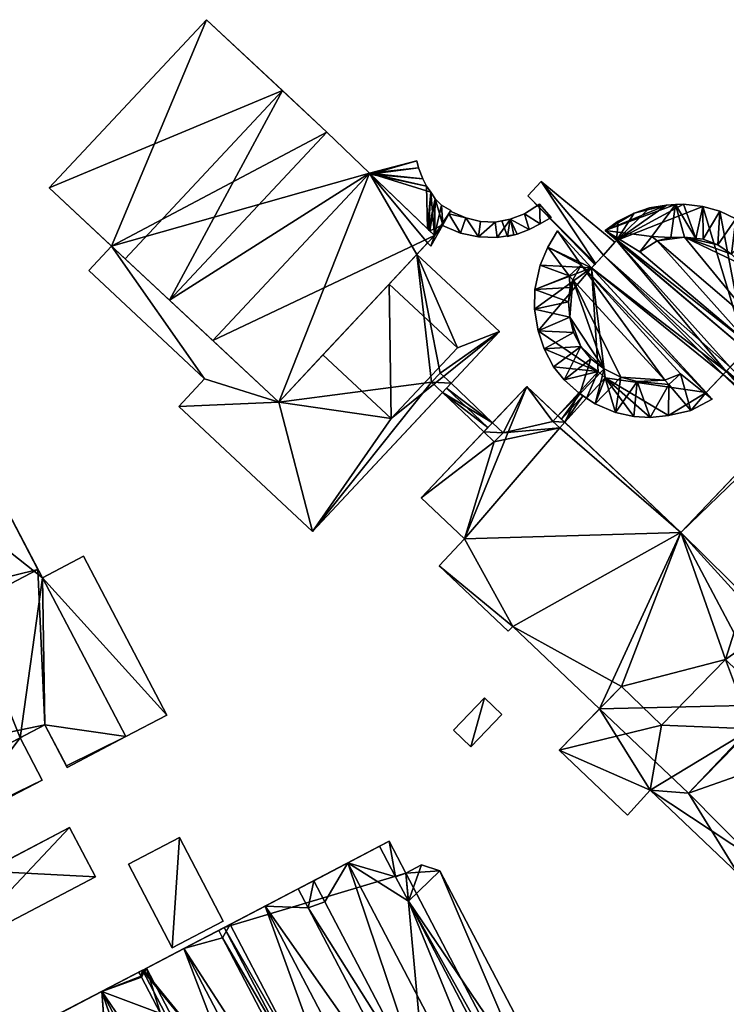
# Model space of a CAD drawing. Header units: inches. Extents: x 2523744 to 2528136, y 1148995 to 1152010.
# Tile 153 of 256: x 2526511 to 2526638, y 1150365 to 1150542. Entities that reach past the tile are written whole.
import ezdxf

# ---------------------------------------------------------------- set-up
doc = ezdxf.new("R2010")
doc.units = ezdxf.units.IN
doc.header["$MEASUREMENT"] = 0
for name, color, linetype in [('Flugdach', 10, 'Continuous'), ('Gebaeude Einzelhaus', 10, 'Continuous'), ('Offenes Gebaeude', 10, 'Continuous')]:
    doc.layers.add(name, color=color, linetype=linetype)

msp = doc.modelspace()

# ---------------------------------------------------------------- meshes
at = {"layer": 'Flugdach'}
mesh = msp.add_polyface(dxfattribs=at)
corners = [(2526538.709, 1150375.449, 392.989), (2526540.016, 1150395.221, 392.989), (2526530.869, 1150390.438, 392.989), (2526547.855, 1150380.233, 392.989), (2526540.016, 1150395.221, 392.889), (2526547.855, 1150380.233, 392.889), (2526530.869, 1150390.438, 392.889), (2526538.709, 1150375.449, 392.889)]
mesh.append_faces([[corners[k] for k in face] for face in [(3, 1, 0), (0, 1, 2)]], dxfattribs={"color": 13})
mesh.append_faces([[corners[k] for k in face] for face in [(4, 7, 6), (5, 7, 4), (3, 0, 5), (5, 0, 7), (0, 2, 7), (7, 2, 6), (2, 1, 6), (6, 1, 4), (1, 3, 4), (4, 3, 5)]], dxfattribs={"color": 41})
at = {"layer": 'Gebaeude Einzelhaus'}
mesh = msp.add_polyface(dxfattribs=at)
corners = [(2526527.827, 1150501.441, 383.725), (2526544.524, 1150477.58, 383.725), (2526523.711, 1150497.039, 383.725), (2526523.711, 1150497.039, 396.363), (2526527.827, 1150501.441, 396.363), (2526583.683, 1150513.508, 383.725), (2526574.079, 1150514.553, 383.725), (2526582.888, 1150515.469, 383.725), (2526582.598, 1150516.764, 383.725), (2526582.598, 1150516.764, 398.92), (2526574.079, 1150514.553, 398.934), (2526582.622, 1150499.937, 383.725), (2526584.542, 1150501.991, 383.725), (2526566.468, 1150521.865, 383.725), (2526566.45, 1150521.883, 383.725), (2526544.845, 1150542.083, 383.725), (2526516.633, 1150511.908, 383.725), (2526557.813, 1150473.404, 383.725), (2526574.103, 1150514.53, 401.134), (2526574.298, 1150514.343, 398.935), (2526584.49, 1150504.551, 398.977), (2526574.079, 1150514.553, 401.135), (2526566.468, 1150521.865, 401.607), (2526577.631, 1150494.599, 396.363), (2526585.778, 1150503.313, 402.082), (2526557.813, 1150473.404, 402.082), (2526516.633, 1150511.908, 405.934), (2526530.261, 1150499.165, 402.497), (2526538.238, 1150491.708, 401.608), (2526545.988, 1150484.461, 401.134), (2526544.845, 1150542.083, 405.934), (2526558.474, 1150529.34, 402.497), (2526566.45, 1150521.883, 401.608), (2526544.524, 1150477.58, 396.363), (2526582.888, 1150515.469, 398.927), (2526583.683, 1150513.508, 398.933)]
mesh.append_faces([[corners[k] for k in face] for face in [(33, 4, 3), (19, 9, 10), (19, 34, 9), (35, 34, 19), (29, 18, 21), (29, 24, 18), (29, 25, 24), (28, 22, 32), (28, 21, 22), (28, 29, 21), (27, 28, 31), (31, 28, 32), (30, 26, 31), (31, 26, 27)]], dxfattribs={"color": 13})
mesh.append_faces([[corners[k] for k in face] for face in [(0, 1, 2), (1, 3, 2), (3, 4, 2), (2, 4, 0), (5, 6, 7), (7, 6, 8), (8, 6, 9), (9, 6, 10), (11, 6, 12), (6, 0, 13), (13, 0, 14), (14, 0, 15), (15, 0, 16), (11, 17, 6), (6, 17, 0), (10, 18, 19), (19, 18, 20), (10, 21, 18), (10, 22, 21), (6, 13, 10), (10, 13, 22), (23, 24, 25), (4, 16, 0), (4, 26, 16), (4, 27, 26), (4, 28, 27), (4, 29, 28), (26, 30, 16), (16, 30, 15), (31, 15, 30), (31, 14, 15), (31, 32, 14), (32, 22, 14), (14, 22, 13)]], dxfattribs={"color": 41})
mesh = msp.add_polyface(dxfattribs=at)
corners = [(2526577.631, 1150494.599, 400.749), (2526589.871, 1150483.154, 396.363), (2526577.631, 1150494.599, 396.363), (2526584.333, 1150512.215, 383.725), (2526574.079, 1150514.553, 383.725), (2526583.683, 1150513.508, 383.725), (2526585.778, 1150503.313, 383.725), (2526585.101, 1150501.442, 383.725), (2526584.542, 1150501.991, 383.725), (2526588.679, 1150507.815, 383.725), (2526587.055, 1150508.8, 383.725), (2526585.904, 1150509.931, 383.725), (2526585.09, 1150511.118, 383.725), (2526584.542, 1150501.991, 398.991), (2526585.101, 1150501.442, 398.993), (2526582.598, 1150516.764, 398.92), (2526582.888, 1150515.469, 383.725), (2526582.598, 1150516.764, 383.725), (2526582.888, 1150515.469, 398.927), (2526583.683, 1150513.508, 398.933), (2526584.333, 1150512.215, 398.937), (2526585.09, 1150511.118, 398.94), (2526585.904, 1150509.931, 398.937), (2526587.055, 1150508.8, 398.937), (2526587.177, 1150505.14, 398.67), (2526587.177, 1150505.14, 398.77), (2526587.244, 1150505.259, 398.959), (2526584.49, 1150504.551, 398.977), (2526585.778, 1150503.313, 402.082), (2526584.684, 1150504.364, 398.978), (2526584.912, 1150504.145, 398.976), (2526585.778, 1150503.313, 398.978), (2526574.103, 1150514.53, 401.134), (2526582.622, 1150499.937, 396.363), (2526582.622, 1150499.937, 383.725), (2526574.298, 1150514.343, 398.935)]
mesh.append_faces([[corners[k] for k in face] for face in [(1, 33, 2), (19, 35, 20), (20, 35, 27), (27, 21, 20), (27, 29, 21), (14, 31, 13), (14, 26, 31), (31, 26, 30), (30, 26, 22), (29, 22, 21), (29, 30, 22), (23, 22, 26)]], dxfattribs={"color": 13})
mesh.append_faces([[corners[k] for k in face] for face in [(0, 1, 2), (3, 4, 5), (6, 7, 8), (6, 9, 7), (6, 10, 9), (6, 11, 10), (3, 12, 4), (4, 12, 6), (6, 12, 11), (7, 13, 8), (7, 14, 13), (15, 16, 17), (15, 18, 16), (18, 5, 16), (18, 19, 5), (19, 3, 5), (19, 20, 3), (20, 12, 3), (20, 21, 12), (21, 22, 12), (12, 22, 11), (22, 23, 11), (11, 23, 10), (24, 7, 9), (25, 14, 24), (14, 25, 26), (24, 14, 7), (8, 4, 6), (27, 28, 29), (29, 28, 30), (30, 28, 31), (27, 32, 28), (8, 33, 34), (8, 13, 33), (33, 13, 2), (2, 13, 28), (28, 13, 31)]], dxfattribs={"color": 41})
mesh = msp.add_polyface(dxfattribs=at)
corners = [(2526618.43, 1150502.458, 383.725), (2526630.451, 1150508.949, 383.725), (2526633.946, 1150508.533, 383.725), (2526627.383, 1150508.79, 383.725), (2526639.854, 1150506.324, 405.118), (2526642.946, 1150504.279, 405.118), (2526639.854, 1150506.324, 383.725), (2526642.946, 1150504.279, 383.725), (2526624.359, 1150508.304, 405.118), (2526627.383, 1150508.79, 405.118), (2526624.359, 1150508.304, 383.725), (2526629.036, 1150508.876, 405.118), (2526630.451, 1150508.949, 405.118), (2526633.946, 1150508.533, 405.118), (2526636.98, 1150507.729, 405.118), (2526636.98, 1150507.729, 383.725), (2526625.741, 1150502.345, 407.162), (2526624.79, 1150503.159, 405.157), (2526624.79, 1150503.159, 407.162), (2526625.741, 1150502.345, 405.155), (2526622.644, 1150500.416, 405.176), (2526628.159, 1150502.954, 408.466), (2526625.741, 1150502.345, 408.466), (2526628.159, 1150502.954, 405.141), (2526630.634, 1150503.021, 405.128), (2526630.634, 1150503.021, 408.466), (2526632.657, 1150502.791, 405.118), (2526633.955, 1150502.644, 408.466), (2526633.955, 1150502.644, 405.118), (2526636.594, 1150501.655, 405.118), (2526636.594, 1150501.655, 408.466), (2526639.091, 1150500.004, 405.118), (2526639.091, 1150500.004, 408.466), (2526622.644, 1150500.416, 407.162), (2526641.093, 1150497.985, 405.118), (2526616.369, 1150504.204, 405.197), (2526621.618, 1150507.358, 405.118)]
mesh.append_faces([[corners[k] for k in face] for face in [(18, 33, 16), (22, 25, 21), (25, 30, 27), (25, 32, 30), (26, 12, 11), (28, 13, 26), (26, 13, 12), (29, 14, 28), (28, 14, 13), (31, 4, 29), (29, 4, 14), (34, 5, 31), (31, 5, 4), (35, 11, 9), (23, 17, 19), (26, 11, 24), (24, 11, 23), (23, 11, 17), (8, 36, 9)]], dxfattribs={"color": 13})
mesh.append_faces([[corners[k] for k in face] for face in [(0, 1, 2), (0, 3, 1), (4, 5, 6), (6, 5, 7), (8, 9, 10), (10, 9, 3), (11, 3, 9), (11, 1, 3), (11, 12, 1), (12, 13, 1), (1, 13, 2), (13, 14, 2), (2, 14, 15), (14, 4, 15), (15, 4, 6), (16, 17, 18), (16, 19, 17), (17, 20, 18), (21, 16, 22), (21, 23, 16), (16, 23, 19), (24, 23, 25), (25, 23, 21), (26, 27, 28), (26, 25, 27), (26, 24, 25), (29, 28, 30), (30, 28, 27), (31, 29, 32), (32, 29, 30)]], dxfattribs={"color": 41})
mesh = msp.add_polyface(dxfattribs=at)
corners = [(2526582.622, 1150499.937, 383.725), (2526597.438, 1150486.085, 383.725), (2526586.81, 1150478.64, 383.725), (2526597.438, 1150486.085, 396.363), (2526582.622, 1150499.937, 396.363), (2526587.055, 1150508.8, 398.937), (2526588.679, 1150507.815, 398.937), (2526587.055, 1150508.8, 383.725), (2526588.679, 1150507.815, 383.725), (2526588.341, 1150507.213, 398.667), (2526587.244, 1150505.259, 398.959), (2526587.177, 1150505.14, 398.77), (2526588.611, 1150507.694, 398.658), (2526588.611, 1150507.694, 398.558), (2526587.177, 1150505.14, 398.67), (2526588.341, 1150507.213, 398.567), (2526613.954, 1150497.515, 383.725), (2526606.081, 1150501.216, 383.725), (2526607.865, 1150504.148, 383.725), (2526604.75, 1150497.986, 383.725), (2526603.798, 1150493.609, 383.725), (2526603.7, 1150490.1, 383.725), (2526604.361, 1150486.21, 383.725), (2526606.081, 1150501.216, 405.118), (2526607.865, 1150504.148, 405.118), (2526613.954, 1150497.514, 404.762), (2526604.361, 1150486.21, 405.118), (2526603.7, 1150490.1, 405.118), (2526603.798, 1150493.609, 405.118), (2526604.75, 1150497.986, 405.118), (2526610.572, 1150495.365, 405.118), (2526609.916, 1150496.08, 407.044), (2526609.916, 1150496.08, 405.118), (2526610.078, 1150488.643, 405.118), (2526610.735, 1150485.916, 405.118), (2526610.078, 1150488.643, 408.466), (2526609.82, 1150491.441, 405.118), (2526609.82, 1150491.441, 408.466), (2526610.104, 1150493.994, 405.118), (2526610.104, 1150493.994, 408.466), (2526610.572, 1150495.365, 407.044), (2526589.871, 1150483.154, 396.363), (2526610.573, 1150495.366, 408.466), (2526612.085, 1150498.039, 405.118)]
mesh.append_faces([[corners[k] for k in face] for face in [(41, 3, 4), (6, 5, 10), (37, 35, 42), (39, 37, 42), (32, 38, 30), (36, 27, 33), (33, 27, 26), (32, 28, 38), (38, 28, 36), (36, 28, 27), (32, 29, 28), (43, 23, 32), (32, 23, 29), (43, 24, 23)]], dxfattribs={"color": 13})
mesh.append_faces([[corners[k] for k in face] for face in [(0, 1, 2), (1, 0, 3), (3, 0, 4), (5, 6, 7), (7, 6, 8), (9, 10, 11), (12, 6, 9), (6, 12, 13), (9, 6, 10), (14, 8, 15), (15, 8, 13), (13, 8, 6), (16, 17, 18), (16, 19, 17), (16, 20, 19), (16, 21, 20), (16, 22, 21), (23, 24, 17), (17, 24, 18), (24, 25, 18), (26, 27, 22), (22, 27, 21), (27, 28, 21), (21, 28, 20), (28, 29, 20), (20, 29, 19), (29, 23, 19), (19, 23, 17), (30, 31, 32), (33, 34, 35), (36, 33, 37), (37, 33, 35), (38, 36, 39), (39, 36, 37), (39, 40, 38)]], dxfattribs={"color": 41})
mesh = msp.add_polyface(dxfattribs=at)
corners = [(2526613.954, 1150497.515, 383.725), (2526615.165, 1150478.908, 383.725), (2526604.361, 1150486.21, 383.725), (2526635.591, 1150473.945, 405.118), (2526613.954, 1150497.514, 404.762), (2526607.865, 1150504.148, 405.118), (2526607.865, 1150504.148, 383.725), (2526610.572, 1150495.365, 407.044), (2526609.916, 1150496.08, 407.044), (2526610.572, 1150495.365, 405.118), (2526612.085, 1150498.039, 405.118), (2526609.916, 1150496.08, 405.118), (2526612.085, 1150498.039, 407.044), (2526629.913, 1150478.476, 407.044), (2526610.104, 1150493.994, 405.118), (2526610.104, 1150493.994, 408.466), (2526610.573, 1150495.366, 408.466), (2526627.089, 1150477.383, 408.466), (2526618.43, 1150502.458, 383.725), (2526624.359, 1150508.304, 383.725), (2526627.383, 1150508.79, 383.725), (2526621.618, 1150507.358, 383.725), (2526618.701, 1150505.923, 383.725), (2526616.369, 1150504.204, 383.725), (2526616.369, 1150504.204, 405.197), (2526618.43, 1150502.458, 404.526), (2526617.649, 1150505.148, 405.154), (2526618.701, 1150505.923, 405.118), (2526621.618, 1150507.358, 405.118), (2526624.359, 1150508.304, 405.118), (2526624.79, 1150503.159, 407.162), (2526622.644, 1150500.416, 405.176), (2526622.644, 1150500.416, 407.162), (2526616.079, 1150499.793, 383.725), (2526637.561, 1150478.358, 383.725), (2526613.954, 1150497.514, 383.725), (2526614.674, 1150498.286, 397.716), (2526616.079, 1150499.793, 397.712), (2526614.538, 1150498.141, 397.716), (2526614.538, 1150498.141, 397.816), (2526614.674, 1150498.286, 397.816), (2526616.079, 1150499.793, 397.812), (2526616.079, 1150499.793, 405.356), (2526618.123, 1150502.11, 397.7), (2526618.123, 1150502.11, 397.8), (2526627.088, 1150477.382, 407.044), (2526610.078, 1150488.643, 408.466), (2526616.223, 1150479.42, 408.466), (2526624.79, 1150503.159, 405.157), (2526629.036, 1150508.876, 405.118), (2526627.383, 1150508.79, 405.118), (2526638.091, 1150478.92, 405.356)]
mesh.append_faces([[corners[k] for k in face] for face in [(45, 12, 7), (7, 12, 8), (16, 46, 47), (5, 10, 3), (48, 24, 31), (48, 49, 24), (28, 24, 50), (28, 26, 24), (28, 27, 26), (42, 4, 51)]], dxfattribs={"color": 13})
mesh.append_faces([[corners[k] for k in face] for face in [(0, 1, 2), (3, 4, 5), (6, 4, 0), (7, 8, 9), (10, 11, 12), (12, 11, 8), (13, 10, 12), (14, 7, 9), (15, 16, 7), (7, 16, 17), (18, 19, 20), (18, 21, 19), (18, 22, 21), (18, 23, 22), (24, 23, 25), (25, 23, 18), (26, 23, 24), (26, 22, 23), (26, 27, 22), (27, 28, 22), (22, 28, 21), (28, 29, 21), (21, 29, 19), (30, 31, 32), (33, 34, 35), (35, 36, 33), (33, 36, 37), (4, 38, 35), (35, 38, 36), (4, 39, 38), (4, 40, 39), (4, 41, 40), (4, 42, 41), (43, 33, 37), (43, 18, 33), (41, 25, 44), (44, 25, 43), (43, 25, 18), (41, 42, 25)]], dxfattribs={"color": 41})
mesh = msp.add_polyface(dxfattribs=at)
corners = [(2526635.591, 1150473.945, 405.118), (2526634.509, 1150475.125, 404.762), (2526613.954, 1150497.514, 404.762), (2526627.838, 1150476.566, 405.118), (2526629.913, 1150478.476, 405.118), (2526627.838, 1150476.566, 407.044), (2526629.913, 1150478.476, 407.044), (2526627.088, 1150477.382, 405.118), (2526627.088, 1150477.382, 407.044), (2526622.159, 1150477.121, 405.118), (2526622.159, 1150477.121, 408.466), (2526627.089, 1150477.383, 408.466), (2526641.687, 1150482.757, 383.725), (2526639.854, 1150506.324, 383.725), (2526642.946, 1150504.279, 383.725), (2526636.98, 1150507.729, 383.725), (2526618.43, 1150502.458, 383.725), (2526633.946, 1150508.533, 383.725), (2526616.369, 1150504.204, 405.197), (2526641.687, 1150482.757, 404.526), (2526647.523, 1150477.814, 405.118), (2526618.43, 1150502.458, 404.526), (2526622.644, 1150500.416, 405.176), (2526642.593, 1150483.499, 407.162), (2526622.644, 1150500.416, 407.162), (2526642.593, 1150483.499, 405.126), (2526625.741, 1150502.345, 407.162), (2526644.023, 1150486.711, 407.162), (2526625.741, 1150502.345, 408.466), (2526644.023, 1150486.711, 408.466), (2526641.093, 1150497.985, 405.118), (2526639.091, 1150500.004, 405.118), (2526641.093, 1150497.985, 408.466), (2526639.091, 1150500.004, 408.466), (2526642.694, 1150495.771, 408.466), (2526648.89, 1150469.874, 383.725), (2526638.091, 1150478.92, 383.725), (2526638.829, 1150479.708, 383.725), (2526613.954, 1150497.514, 383.725), (2526637.561, 1150478.358, 383.725), (2526634.508, 1150475.124, 383.725), (2526616.079, 1150499.793, 383.725), (2526638.829, 1150479.708, 391.412), (2526638.177, 1150479.012, 392.83), (2526638.091, 1150478.92, 405.356), (2526638.091, 1150478.92, 392.632), (2526637.561, 1150478.358, 391.412), (2526612.085, 1150498.039, 405.118), (2526630.634, 1150503.021, 408.466), (2526616.079, 1150499.793, 405.356)]
mesh.append_faces([[corners[k] for k in face] for face in [(6, 8, 5), (7, 9, 3), (4, 0, 47), (26, 23, 27), (26, 24, 23), (29, 48, 28), (29, 32, 48), (48, 32, 33), (22, 18, 25), (25, 18, 20), (2, 1, 44), (21, 49, 44), (44, 19, 21)]], dxfattribs={"color": 13})
mesh.append_faces([[corners[k] for k in face] for face in [(0, 1, 2), (3, 4, 5), (5, 4, 6), (3, 5, 7), (7, 5, 8), (7, 8, 9), (10, 8, 11), (12, 13, 14), (12, 15, 13), (16, 17, 12), (12, 17, 15), (18, 19, 20), (18, 21, 19), (22, 23, 24), (22, 25, 23), (26, 27, 28), (28, 27, 29), (30, 31, 32), (32, 31, 33), (34, 30, 32), (35, 36, 37), (38, 39, 40), (41, 36, 39), (41, 37, 36), (41, 16, 37), (37, 16, 12), (19, 42, 12), (12, 42, 37), (19, 43, 42), (19, 44, 43), (43, 44, 45), (46, 40, 39), (45, 1, 46), (46, 1, 40), (45, 44, 1)]], dxfattribs={"color": 41})
mesh = msp.add_polyface(dxfattribs=at)
corners = [(2526557.813, 1150473.404, 383.725), (2526544.524, 1150477.58, 383.725), (2526527.827, 1150501.441, 383.725), (2526539.866, 1150472.6, 383.725), (2526563.858, 1150450.169, 383.725), (2526582.622, 1150499.937, 383.725), (2526585.245, 1150476.996, 383.725), (2526587.2, 1150475.134, 383.725), (2526586.81, 1150478.64, 383.725), (2526587.2, 1150475.134, 391.944), (2526587.932, 1150475.918, 392.592), (2526563.858, 1150450.169, 396.363), (2526597.438, 1150486.085, 396.363), (2526539.866, 1150472.6, 396.363), (2526544.524, 1150477.58, 396.363), (2526523.711, 1150497.039, 396.363), (2526565.75, 1150481.893, 396.363), (2526577.991, 1150470.448, 396.363), (2526565.75, 1150481.893, 400.749), (2526577.991, 1150470.448, 400.749), (2526589.871, 1150483.154, 400.749), (2526589.871, 1150483.154, 396.363), (2526577.631, 1150494.599, 400.749), (2526596.5, 1150466.276, 383.725), (2526591.174, 1150448.846, 383.725), (2526583.4, 1150456.226, 383.725), (2526598.985, 1150432.265, 383.725), (2526586.598, 1150444.024, 394.838), (2526586.598, 1150444.024, 383.725), (2526591.174, 1150448.846, 394.838), (2526583.4, 1150456.226, 394.838), (2526594.63, 1150468.057, 391.944), (2526594.63, 1150468.057, 383.725), (2526588.75, 1150476.792, 383.725), (2526596.193, 1150469.703, 383.725), (2526577.631, 1150494.599, 396.363), (2526557.813, 1150473.404, 402.082), (2526557.813, 1150473.404, 396.363), (2526545.988, 1150484.461, 401.134), (2526527.827, 1150501.441, 396.363), (2526595.369, 1150468.835, 392.592), (2526596.193, 1150469.703, 391.944), (2526588.75, 1150476.792, 391.944)]
mesh.append_faces([[corners[k] for k in face] for face in [(22, 19, 20), (22, 18, 19), (17, 12, 21), (17, 11, 12), (16, 37, 17), (17, 37, 11), (11, 37, 13), (13, 37, 14), (14, 37, 39), (9, 40, 10), (41, 42, 10)]], dxfattribs={"color": 13})
mesh.append_faces([[corners[k] for k in face] for face in [(0, 1, 2), (0, 3, 1), (0, 4, 3), (5, 6, 0), (0, 6, 4), (4, 6, 7), (5, 8, 6), (9, 4, 7), (10, 11, 9), (9, 11, 4), (10, 12, 11), (11, 13, 4), (4, 13, 3), (13, 14, 3), (3, 14, 1), (14, 15, 1), (16, 17, 18), (18, 17, 19), (20, 21, 22), (17, 21, 19), (19, 21, 20), (23, 24, 25), (26, 27, 28), (27, 29, 28), (28, 29, 24), (29, 30, 24), (24, 30, 25), (25, 31, 32), (25, 30, 31), (7, 33, 34), (7, 6, 33), (33, 6, 8), (32, 9, 7), (35, 36, 16), (16, 36, 37), (36, 38, 37), (37, 38, 39)]], dxfattribs={"color": 41})
mesh = msp.add_polyface(dxfattribs=at)
corners = [(2526605.428, 1150482.988, 383.725), (2526615.165, 1150478.908, 383.725), (2526607.135, 1150479.724, 383.725), (2526609.033, 1150477.444, 383.725), (2526611.666, 1150475.054, 383.725), (2526634.508, 1150475.124, 383.725), (2526616.398, 1150477.789, 383.725), (2526613.954, 1150497.515, 383.725), (2526614.584, 1150473.079, 383.725), (2526613.045, 1150474.096, 383.725), (2526618.261, 1150471.534, 383.725), (2526613.045, 1150474.096, 391.34), (2526612.37, 1150474.543, 391.87), (2526611.855, 1150474.883, 405.118), (2526611.855, 1150474.883, 391.496), (2526614.584, 1150473.079, 405.118), (2526611.666, 1150475.054, 391.34), (2526609.033, 1150477.444, 405.118), (2526607.135, 1150479.724, 405.118), (2526629.913, 1150478.476, 405.118), (2526612.085, 1150498.039, 405.118), (2526629.913, 1150478.476, 407.044), (2526612.03, 1150483.384, 405.118), (2526613.82, 1150481.17, 405.118), (2526612.03, 1150483.384, 408.466), (2526613.82, 1150481.17, 408.466), (2526610.735, 1150485.916, 405.118), (2526610.735, 1150485.916, 408.466), (2526610.078, 1150488.643, 408.466), (2526610.572, 1150495.365, 407.044), (2526627.089, 1150477.383, 408.466), (2526627.088, 1150477.382, 407.044), (2526622.159, 1150477.121, 405.118), (2526622.159, 1150477.121, 408.466), (2526619.214, 1150477.915, 405.118), (2526619.214, 1150477.915, 408.466), (2526616.223, 1150479.42, 405.118), (2526616.223, 1150479.42, 408.466), (2526612.085, 1150498.039, 407.044), (2526610.573, 1150495.366, 408.466), (2526618.261, 1150471.534, 405.118), (2526605.428, 1150482.988, 405.118), (2526610.078, 1150488.643, 405.118), (2526604.361, 1150486.21, 405.118)]
mesh.append_faces([[corners[k] for k in face] for face in [(21, 38, 31), (27, 24, 28), (30, 39, 35), (33, 30, 35), (28, 24, 37), (35, 39, 37), (37, 24, 25), (34, 40, 32), (36, 15, 34), (34, 15, 40), (23, 13, 36), (36, 13, 15), (22, 17, 23), (23, 17, 13), (22, 18, 17), (26, 41, 22), (42, 43, 26)]], dxfattribs={"color": 13})
mesh.append_faces([[corners[k] for k in face] for face in [(0, 1, 2), (2, 1, 3), (3, 1, 4), (5, 6, 7), (7, 6, 1), (6, 8, 9), (6, 10, 8), (8, 11, 9), (12, 13, 14), (11, 15, 12), (12, 15, 13), (16, 3, 4), (14, 17, 16), (16, 17, 3), (14, 13, 17), (17, 18, 3), (19, 20, 21), (22, 23, 24), (24, 23, 25), (26, 22, 27), (27, 22, 24), (28, 26, 27), (29, 30, 31), (32, 31, 33), (34, 32, 35), (35, 32, 33), (36, 34, 37), (37, 34, 35), (23, 36, 25), (25, 36, 37), (9, 1, 6), (9, 4, 1)]], dxfattribs={"color": 41})
mesh = msp.add_polyface(dxfattribs=at)
corners = [(2526586.81, 1150478.64, 383.725), (2526597.438, 1150486.085, 383.725), (2526588.75, 1150476.792, 383.725), (2526588.75, 1150476.792, 391.944), (2526597.438, 1150486.085, 396.363), (2526587.932, 1150475.918, 392.592), (2526607.023, 1150469.94, 383.725), (2526602.37, 1150476.21, 383.725), (2526607.927, 1150470.935, 383.725), (2526608.255, 1150468.821, 383.725), (2526598.066, 1150467.919, 383.725), (2526596.193, 1150469.703, 383.725), (2526596.5, 1150466.276, 383.725), (2526583.4, 1150456.226, 383.725), (2526594.63, 1150468.057, 383.725), (2526591.174, 1150448.846, 383.725), (2526630.003, 1150449.979, 383.725), (2526599.808, 1150433.133, 383.725), (2526586.598, 1150444.024, 383.725), (2526598.985, 1150432.265, 383.725), (2526607.927, 1150470.935, 391.34), (2526602.37, 1150476.21, 394.838), (2526608.554, 1150470.34, 391.87), (2526615.4, 1150418.332, 383.725), (2526599.808, 1150433.133, 394.838), (2526598.985, 1150432.265, 394.838), (2526586.598, 1150444.024, 394.838), (2526596.193, 1150469.703, 391.944), (2526595.369, 1150468.835, 392.592), (2526594.63, 1150468.057, 391.944), (2526583.4, 1150456.226, 394.838), (2526604.361, 1150486.21, 383.725), (2526615.165, 1150478.908, 383.725), (2526605.428, 1150482.988, 383.725), (2526609.033, 1150477.444, 383.725), (2526607.135, 1150479.724, 405.118), (2526607.135, 1150479.724, 383.725), (2526605.428, 1150482.988, 405.118), (2526604.361, 1150486.21, 405.118), (2526609.134, 1150469.789, 383.725), (2526587.2, 1150475.134, 383.725), (2526587.2, 1150475.134, 391.944), (2526591.174, 1150448.846, 394.838), (2526630.003, 1150449.979, 394.838), (2526612.03, 1150483.384, 405.118), (2526610.735, 1150485.916, 405.118)]
mesh.append_faces([[corners[k] for k in face] for face in [(24, 26, 25), (24, 42, 26), (42, 21, 30), (24, 43, 42), (42, 43, 21), (44, 37, 35), (45, 38, 37), (41, 29, 28), (27, 5, 28)]], dxfattribs={"color": 13})
mesh.append_faces([[corners[k] for k in face] for face in [(0, 1, 2), (1, 3, 2), (1, 4, 3), (3, 4, 5), (6, 7, 8), (9, 10, 6), (6, 10, 7), (7, 10, 11), (9, 12, 10), (12, 13, 14), (9, 15, 12), (16, 17, 15), (15, 17, 18), (18, 17, 19), (7, 20, 8), (7, 21, 20), (20, 21, 22), (23, 24, 17), (24, 25, 17), (17, 25, 19), (25, 26, 19), (27, 7, 11), (28, 21, 27), (27, 21, 7), (29, 30, 28), (28, 30, 21), (31, 32, 33), (34, 35, 36), (35, 37, 36), (36, 37, 33), (37, 38, 33), (33, 38, 31), (39, 6, 8), (39, 9, 6), (14, 10, 12), (40, 11, 14), (14, 11, 10), (11, 2, 27), (27, 2, 3), (29, 41, 14)]], dxfattribs={"color": 41})
mesh = msp.add_polyface(dxfattribs=at)
corners = [(2526648.396, 1150467.766, 383.725), (2526630.003, 1150449.979, 383.725), (2526647.614, 1150468.53, 383.725), (2526652.154, 1150428.1, 383.725), (2526651.03, 1150426.864, 383.725), (2526679.923, 1150454.376, 383.725), (2526653.671, 1150426.722, 383.725), (2526649.691, 1150469.091, 383.725), (2526677.721, 1150456.453, 383.725), (2526648.89, 1150469.874, 383.725), (2526652.831, 1150474.026, 383.725), (2526647.614, 1150468.53, 391.412), (2526648.89, 1150469.874, 391.412), (2526648.233, 1150469.182, 392.83), (2526652.831, 1150474.026, 394.838), (2526630.003, 1150449.979, 394.838), (2526647.991, 1150478.621, 383.725), (2526680.48, 1150454.963, 391.67), (2526646.377, 1150419.039, 394.838), (2526653.005, 1150426.02, 391.554), (2526634.508, 1150475.124, 383.725), (2526627.756, 1150470.998, 383.725), (2526616.398, 1150477.789, 383.725), (2526631.793, 1150471.909, 383.725), (2526635.591, 1150473.945, 383.725), (2526635.591, 1150473.945, 405.118), (2526634.509, 1150475.125, 404.762), (2526631.793, 1150471.909, 405.118), (2526627.756, 1150470.998, 405.118), (2526624.48, 1150470.66, 405.118), (2526624.48, 1150470.66, 383.725), (2526638.091, 1150478.92, 383.725), (2526637.561, 1150478.358, 383.725), (2526637.561, 1150478.358, 391.412), (2526638.829, 1150479.708, 383.725), (2526638.014, 1150427.17, 394.838), (2526687.531, 1150462.391, 394.838), (2526619.329, 1150422.334, 394.838), (2526627.838, 1150476.566, 405.118), (2526629.913, 1150478.476, 405.118), (2526622.159, 1150477.121, 405.118), (2526638.177, 1150479.012, 392.83), (2526638.091, 1150478.92, 392.632)]
mesh.append_faces([[corners[k] for k in face] for face in [(14, 35, 36), (36, 35, 18), (14, 15, 35), (35, 15, 37), (38, 27, 39), (39, 27, 25), (38, 28, 27), (29, 38, 40), (38, 29, 28), (12, 41, 13), (42, 13, 41), (42, 33, 13), (13, 33, 11)]], dxfattribs={"color": 13})
mesh.append_faces([[corners[k] for k in face] for face in [(0, 1, 2), (0, 3, 1), (1, 3, 4), (3, 5, 6), (7, 8, 0), (0, 8, 3), (9, 10, 7), (7, 10, 8), (1, 11, 2), (12, 10, 9), (13, 14, 12), (12, 14, 10), (1, 15, 11), (11, 15, 13), (13, 15, 14), (10, 14, 16), (17, 18, 19), (20, 21, 22), (20, 23, 21), (20, 24, 23), (25, 24, 26), (26, 24, 20), (25, 27, 24), (24, 27, 23), (27, 28, 23), (23, 28, 21), (28, 29, 21), (21, 29, 30), (9, 2, 31), (31, 2, 32), (9, 7, 2), (2, 7, 0), (33, 2, 11), (33, 32, 2), (9, 34, 12)]], dxfattribs={"color": 41})
mesh = msp.add_polyface(dxfattribs=at)
corners = [(2526615.4, 1150418.332, 383.725), (2526624.47, 1150403.714, 383.725), (2526608.145, 1150410.943, 383.725), (2526620.424, 1150399.259, 383.725), (2526631.341, 1150403.199, 383.725), (2526624.47, 1150403.714, 395.039), (2526620.424, 1150399.259, 395.039), (2526608.145, 1150410.943, 395.039), (2526615.4, 1150418.332, 394.838), (2526619.329, 1150422.334, 395.039), (2526619.329, 1150422.334, 394.838), (2526626.489, 1150415.41, 395.039), (2526630.003, 1150449.979, 383.725), (2526608.255, 1150468.821, 383.725), (2526609.134, 1150469.789, 383.725), (2526591.174, 1150448.846, 383.725), (2526599.808, 1150433.133, 383.725), (2526609.134, 1150469.789, 391.34), (2526608.554, 1150470.34, 391.87), (2526630.003, 1150449.979, 394.838), (2526602.37, 1150476.21, 394.838), (2526599.808, 1150433.133, 394.838), (2526616.398, 1150477.789, 383.725), (2526621.561, 1150470.841, 383.725), (2526618.261, 1150471.534, 383.725), (2526624.48, 1150470.66, 383.725), (2526627.756, 1150470.998, 383.725), (2526624.48, 1150470.66, 405.118), (2526621.561, 1150470.841, 405.118), (2526618.261, 1150471.534, 405.118), (2526614.584, 1150473.079, 405.118), (2526614.584, 1150473.079, 383.725), (2526613.045, 1150474.096, 391.34), (2526611.666, 1150475.054, 383.725), (2526613.045, 1150474.096, 383.725), (2526607.927, 1150470.935, 383.725), (2526611.666, 1150475.054, 391.34), (2526607.927, 1150470.935, 391.34), (2526622.159, 1150477.121, 405.118), (2526612.37, 1150474.543, 391.87), (2526611.855, 1150474.883, 391.496)]
mesh.append_faces([[corners[k] for k in face] for face in [(5, 7, 6), (5, 11, 7), (7, 11, 9), (10, 21, 8), (10, 19, 21), (38, 28, 27), (38, 29, 28), (18, 17, 39), (39, 17, 32), (39, 40, 18), (18, 40, 37), (37, 40, 36)]], dxfattribs={"color": 13})
mesh.append_faces([[corners[k] for k in face] for face in [(0, 1, 2), (2, 1, 3), (0, 4, 1), (5, 6, 1), (1, 6, 3), (6, 7, 3), (3, 7, 2), (2, 8, 0), (8, 9, 10), (2, 7, 8), (8, 7, 9), (9, 11, 10), (12, 13, 14), (12, 15, 13), (12, 0, 16), (17, 12, 14), (18, 19, 17), (17, 19, 12), (18, 20, 19), (8, 21, 0), (22, 23, 24), (22, 25, 23), (22, 26, 25), (27, 28, 25), (25, 28, 23), (28, 29, 23), (23, 29, 24), (29, 30, 24), (24, 30, 31), (31, 30, 32), (14, 33, 34), (14, 35, 33), (17, 34, 32), (17, 14, 34), (36, 33, 37), (37, 33, 35)]], dxfattribs={"color": 41})
mesh = msp.add_polyface(dxfattribs=at)
corners = [(2526414.031, 1150418.581, 396.829), (2526514.605, 1150443.38, 396.295), (2526503.108, 1150465.303, 396.829), (2526425.53, 1150396.66, 396.295), (2526515.854, 1150415.451, 396.694), (2526515.403, 1150441.859, 396.322), (2526437.288, 1150374.243, 396.694), (2526530.358, 1150413.346, 396.829), (2526519.716, 1150408.088, 396.825), (2526519.849, 1150407.835, 396.829), (2526500.081, 1150398.113, 393.069), (2526499.946, 1150394.445, 393.069), (2526501.561, 1150395.291, 393.069), (2526498.466, 1150397.265, 393.069), (2526490.085, 1150464.771, 392.494), (2526424.036, 1150423.829, 392.494), (2526492.676, 1150459.831, 392.494), (2526421.444, 1150428.769, 392.494), (2526537.76, 1150417.229, 397.688), (2526515.403, 1150441.859, 397.807), (2526530.358, 1150413.346, 397.807), (2526522.805, 1150445.741, 397.688), (2526500.081, 1150398.113, 392.533), (2526511.397, 1150413.113, 392.533), (2526486.393, 1150399.999, 392.533), (2526515.361, 1150405.555, 392.533), (2526498.466, 1150397.265, 392.533), (2526490.356, 1150392.44, 392.533), (2526498.701, 1150396.817, 392.533), (2526500.316, 1150397.664, 392.533), (2526520.269, 1150397.019, 393.007), (2526494.491, 1150383.498, 393.007), (2526499.141, 1150374.635, 392.928), (2526524.918, 1150388.155, 392.928), (2526501.561, 1150395.291, 392.5), (2526503.213, 1150388.073, 392.5), (2526505.375, 1150389.207, 392.499), (2526499.946, 1150394.445, 392.5), (2526499.744, 1150394.688, 392.5), (2526501.906, 1150395.821, 392.5), (2526501.418, 1150395.565, 392.5), (2526499.802, 1150394.719, 392.5), (2526414.031, 1150418.581, 384.554), (2526503.108, 1150465.303, 384.554), (2526492.676, 1150459.831, 384.554), (2526424.036, 1150423.829, 384.554), (2526437.288, 1150374.243, 384.554), (2526515.854, 1150415.451, 384.554), (2526486.392, 1150399.999, 384.554), (2526511.397, 1150413.113, 384.554), (2526519.849, 1150407.835, 384.554), (2526530.358, 1150413.346, 384.554), (2526515.403, 1150441.859, 384.554), (2526498.701, 1150396.818, 384.554), (2526499.802, 1150394.719, 384.554), (2526500.316, 1150397.664, 384.554), (2526501.418, 1150395.565, 384.554), (2526501.561, 1150395.291, 384.554), (2526499.946, 1150394.445, 384.554), (2526498.466, 1150397.265, 384.554), (2526500.081, 1150398.113, 384.554), (2526490.085, 1150464.771, 384.554), (2526421.444, 1150428.769, 384.554), (2526537.76, 1150417.229, 384.554), (2526522.805, 1150445.741, 384.554), (2526490.356, 1150392.44, 384.554), (2526498.701, 1150396.817, 384.554), (2526515.361, 1150405.555, 384.554), (2526494.491, 1150383.498, 384.554), (2526499.141, 1150374.635, 384.554), (2526524.918, 1150388.155, 384.554), (2526520.269, 1150397.019, 384.554), (2526505.375, 1150389.207, 384.554), (2526503.213, 1150388.073, 384.554), (2526501.906, 1150395.821, 384.554), (2526499.744, 1150394.688, 384.554)]
mesh.append_faces([[corners[k] for k in face] for face in [(38, 37, 41), (34, 39, 40), (34, 36, 39), (38, 35, 37), (37, 35, 34), (34, 35, 36), (30, 32, 33), (30, 31, 32), (25, 22, 29), (26, 27, 28), (22, 24, 26), (26, 24, 27), (25, 23, 22), (22, 23, 24), (21, 19, 18), (18, 19, 20), (17, 15, 14), (14, 15, 16), (13, 11, 10), (10, 11, 12), (8, 9, 7), (5, 4, 7), (7, 4, 8), (4, 3, 6), (5, 1, 4), (4, 1, 3), (3, 1, 0), (0, 1, 2)]], dxfattribs={"color": 13})
mesh.append_faces([[corners[k] for k in face] for face in [(74, 57, 56), (58, 75, 54), (57, 73, 58), (58, 73, 75), (74, 72, 57), (57, 72, 73), (75, 73, 38), (38, 73, 35), (75, 41, 54), (75, 38, 41), (74, 56, 39), (39, 56, 40), (74, 36, 72), (74, 39, 36), (72, 69, 73), (73, 69, 68), (72, 70, 69), (72, 71, 70), (68, 35, 73), (36, 71, 72), (36, 30, 71), (68, 31, 35), (35, 31, 36), (36, 31, 30), (30, 33, 71), (71, 33, 70), (33, 32, 70), (70, 32, 69), (32, 68, 69), (32, 31, 68), (48, 59, 65), (65, 59, 66), (67, 60, 49), (49, 60, 48), (48, 60, 59), (67, 55, 60), (67, 49, 25), (25, 49, 23), (67, 25, 55), (55, 25, 29), (65, 66, 27), (27, 66, 28), (48, 65, 24), (24, 65, 27), (52, 63, 51), (52, 64, 63), (19, 7, 20), (19, 5, 7), (64, 5, 21), (21, 5, 19), (64, 52, 5), (21, 18, 64), (64, 18, 63), (7, 18, 20), (7, 63, 18), (7, 51, 63), (44, 45, 61), (61, 45, 62), (62, 45, 17), (17, 45, 15), (17, 14, 62), (62, 14, 61), (14, 16, 61), (61, 16, 44), (55, 59, 60), (55, 53, 59), (56, 54, 55), (55, 54, 53), (56, 58, 54), (56, 57, 58), (13, 10, 26), (26, 10, 22), (40, 12, 34), (40, 29, 12), (12, 29, 10), (10, 29, 22), (56, 55, 40), (40, 55, 29), (12, 11, 34), (34, 11, 37), (11, 41, 37), (41, 53, 54), (11, 28, 41), (41, 28, 53), (11, 13, 28), (28, 13, 26), (52, 44, 43), (45, 46, 42), (44, 48, 45), (45, 48, 46), (52, 49, 44), (44, 49, 48), (50, 47, 51), (51, 47, 52), (52, 47, 49), (1, 43, 2), (5, 52, 1), (1, 52, 43), (7, 9, 51), (51, 9, 50), (8, 50, 9), (8, 47, 50), (8, 4, 47), (47, 23, 49), (24, 46, 48), (24, 6, 46), (47, 4, 23), (23, 4, 24), (24, 4, 6), (3, 46, 6), (3, 42, 46), (3, 0, 42), (42, 15, 45), (16, 43, 44), (16, 2, 43), (42, 0, 15), (15, 0, 16), (16, 0, 2)]], dxfattribs={"color": 41})
mesh = msp.add_polyface(dxfattribs=at)
corners = [(2526642.825, 1150391.593, 383.725), (2526649.089, 1150398.71, 383.725), (2526647.466, 1150386.904, 383.725), (2526659.268, 1150399.04, 383.725), (2526640.843, 1150406.538, 383.725), (2526642.636, 1150414.738, 383.725), (2526645.796, 1150411.756, 383.725), (2526646.377, 1150419.039, 383.725), (2526646.48, 1150418.939, 383.725), (2526624.47, 1150403.714, 383.725), (2526631.341, 1150403.199, 383.725), (2526640.266, 1150388.7, 383.725), (2526640.266, 1150388.7, 395.039), (2526624.47, 1150403.714, 395.039), (2526619.329, 1150422.334, 394.838), (2526626.489, 1150415.41, 395.039), (2526626.489, 1150415.41, 394.838), (2526638.014, 1150427.17, 395.039), (2526638.014, 1150427.17, 394.838), (2526646.377, 1150419.039, 394.838), (2526646.48, 1150418.939, 395.039), (2526642.636, 1150414.738, 395.039), (2526645.796, 1150411.756, 392.137), (2526654.064, 1150403.952, 392.137), (2526647.466, 1150386.904, 395.039), (2526642.825, 1150391.593, 395.039), (2526630.003, 1150449.979, 383.725), (2526615.4, 1150418.332, 383.725), (2526651.03, 1150426.864, 383.725), (2526652.52, 1150425.51, 383.725), (2526652.52, 1150425.51, 390.924), (2526653.005, 1150426.02, 391.554), (2526654.064, 1150403.952, 383.725), (2526655.919, 1150422.42, 390.924), (2526652.154, 1150428.1, 383.725), (2526659.268, 1150399.04, 395.039)]
mesh.append_faces([[corners[k] for k in face] for face in [(13, 21, 15), (15, 21, 17), (17, 21, 20), (13, 25, 21), (21, 25, 35), (35, 25, 24), (13, 12, 25), (18, 14, 16)]], dxfattribs={"color": 13})
mesh.append_faces([[corners[k] for k in face] for face in [(0, 1, 2), (2, 1, 3), (0, 4, 1), (4, 5, 6), (5, 7, 8), (9, 10, 11), (11, 10, 0), (0, 10, 4), (4, 10, 5), (5, 10, 7), (12, 13, 11), (11, 13, 9), (14, 15, 16), (15, 17, 16), (16, 17, 18), (17, 19, 18), (19, 8, 7), (17, 20, 19), (19, 20, 8), (20, 21, 8), (8, 21, 5), (5, 22, 6), (5, 21, 22), (22, 21, 23), (3, 24, 2), (24, 25, 2), (2, 25, 0), (25, 12, 0), (0, 12, 11), (26, 7, 27), (27, 7, 10), (26, 28, 7), (7, 28, 29), (30, 7, 29), (31, 19, 30), (30, 19, 7), (6, 1, 4), (6, 32, 1), (33, 6, 22), (29, 28, 34)]], dxfattribs={"color": 41})
mesh = msp.add_polyface(dxfattribs=at)
corners = [(2526564.126, 1150314.393, 399.383), (2526580.685, 1150299.024, 399.809), (2526540.796, 1150375.29, 399.81), (2526572.439, 1150298.456, 399.382), (2526573.977, 1150295.515, 399.381), (2526534.098, 1150371.786, 399.382), (2526584.812, 1150306.328, 399.401), (2526586.925, 1150302.287, 399.401), (2526582.481, 1150310.775, 399.402), (2526547.757, 1150377.195, 399.402), (2526547.043, 1150378.557, 399.402), (2526563.105, 1150382.635, 399.423), (2526561.326, 1150386.027, 399.423), (2526555.37, 1150382.913, 399.81), (2526585.011, 1150340.735, 399.424), (2526592.405, 1150312.105, 399.809), (2526598.357, 1150315.219, 399.423), (2526573.313, 1150333.304, 399.405), (2526549.08, 1150379.622, 399.405), (2526585.406, 1150310.199, 399.405), (2526586.125, 1150308.82, 399.405), (2526584.261, 1150348.949, 399.428), (2526607.239, 1150319.864, 399.809), (2526570.205, 1150390.671, 399.81), (2526601.141, 1150316.675, 399.427), (2526566.083, 1150383.69, 399.427), (2526564.105, 1150387.481, 399.428), (2526614.405, 1150324.249, 399.336), (2526614.666, 1150323.749, 399.336), (2526614.668, 1150323.749, 399.336), (2526581.079, 1150383.819, 399.445), (2526612.964, 1150322.859, 399.444), (2526578.792, 1150388.195, 399.445), (2526575.929, 1150393.665, 399.445), (2526554.351, 1150278.509, 399.809), (2526503.869, 1150355.976, 399.337), (2526546.528, 1150274.416, 399.337), (2526511.694, 1150360.069, 399.81), (2526545.96, 1150311.063, 399.359), (2526561.133, 1150282.055, 399.358), (2526541.92, 1150318.77, 399.359), (2526527.264, 1150346.806, 399.359), (2526527.225, 1150346.877, 399.359), (2526518.472, 1150363.613, 399.359), (2526547.101, 1150310.52, 399.36), (2526561.805, 1150282.407, 399.359), (2526568.713, 1150286.02, 399.809), (2526542.896, 1150318.578, 399.36), (2526526.054, 1150367.58, 399.81), (2526527.505, 1150347.991, 399.36), (2526519.149, 1150363.968, 399.36), (2526527.545, 1150347.912, 399.36), (2526533.113, 1150370.318, 399.38), (2526532.721, 1150371.066, 399.38), (2526533.19, 1150370.178, 399.38), (2526562.146, 1150314.784, 399.381), (2526536.597, 1150363.657, 399.38), (2526570.128, 1150299.556, 399.38), (2526575.383, 1150289.509, 399.379), (2526533.521, 1150371.484, 399.381), (2526533.388, 1150371.415, 399.381), (2526618.319, 1150328.864, 399.454), (2526586.731, 1150389.259, 399.455), (2526614.405, 1150324.249, 399.447), (2526617.458, 1150325.845, 399.452), (2526583.43, 1150390.313, 399.452), (2526580.621, 1150388.843, 399.448), (2526577.633, 1150394.556, 399.448), (2526614.666, 1150323.749, 399.447), (2526590.696, 1150304.26, 399.407), (2526587.841, 1150309.719, 399.407), (2526578.956, 1150291.378, 399.384), (2526576.188, 1150296.671, 399.384), (2526548.031, 1150379.074, 382.626), (2526533.521, 1150371.484, 382.626), (2526548.031, 1150379.074, 399.337), (2526533.521, 1150371.484, 399.345), (2526533.388, 1150371.415, 399.337), (2526533.388, 1150371.415, 382.626), (2526576.188, 1150296.671, 382.626), (2526587.92, 1150302.808, 382.626), (2526587.92, 1150302.808, 399.336), (2526585.065, 1150308.266, 382.626), (2526573.276, 1150295.149, 382.626), (2526577.633, 1150394.556, 382.626), (2526562.658, 1150386.724, 399.337), (2526577.633, 1150394.556, 399.337), (2526587.841, 1150309.718, 382.626), (2526599.692, 1150315.917, 399.336), (2526587.841, 1150309.718, 399.407), (2526614.668, 1150323.749, 382.626), (2526614.406, 1150324.25, 382.626), (2526580.621, 1150388.843, 382.626), (2526580.621, 1150388.843, 399.337), (2526518.799, 1150363.785, 399.337), (2526503.869, 1150355.976, 382.626), (2526504.125, 1150355.487, 392.149), (2526546.241, 1150274.965, 392.308), (2526504.125, 1150355.487, 392.249), (2526546.241, 1150274.965, 392.208), (2526546.528, 1150274.416, 382.626), (2526576.045, 1150289.855, 382.626), (2526576.045, 1150289.855, 399.336), (2526561.458, 1150282.225, 399.336), (2526559.561, 1150281.233, 382.626), (2526618.319, 1150328.864, 382.626), (2526617.458, 1150325.845, 382.626), (2526586.731, 1150389.259, 382.626), (2526583.43, 1150390.313, 382.626), (2526578.956, 1150291.378, 382.626), (2526590.696, 1150304.26, 382.626), (2526587.841, 1150309.719, 382.626)]
mesh.append_faces([[corners[k] for k in face] for face in [(24, 14, 16), (11, 26, 12), (11, 25, 26), (24, 21, 14), (14, 21, 11), (11, 21, 25), (56, 5, 54), (54, 5, 59), (57, 0, 55), (55, 0, 56), (56, 0, 5), (57, 3, 0), (71, 4, 58), (58, 4, 57), (57, 4, 3), (71, 72, 4), (41, 47, 51), (44, 39, 45), (47, 38, 44), (44, 38, 39), (41, 40, 47), (47, 40, 38), (20, 69, 70), (19, 6, 20), (20, 6, 69), (69, 6, 7), (17, 8, 19), (19, 8, 6), (10, 9, 18), (18, 9, 17), (17, 9, 8), (63, 31, 68), (63, 30, 31), (32, 67, 33), (30, 66, 32), (32, 66, 67), (30, 65, 66), (30, 62, 65), (64, 61, 63), (63, 61, 30), (30, 61, 62), (60, 53, 52), (49, 43, 42), (49, 50, 43), (42, 51, 49), (42, 41, 51), (52, 59, 60), (52, 54, 59), (55, 46, 57), (57, 46, 58), (54, 48, 56), (56, 48, 55), (55, 48, 46), (54, 52, 48), (48, 52, 53), (47, 48, 51), (51, 48, 49), (49, 48, 50), (44, 46, 47), (47, 46, 48), (44, 45, 46), (37, 42, 43), (37, 41, 42), (37, 40, 41), (37, 34, 40), (40, 34, 38), (38, 34, 39), (37, 35, 34), (34, 35, 36), (23, 32, 33), (23, 30, 32), (23, 22, 30), (30, 22, 31), (27, 28, 29), (21, 23, 25), (25, 23, 26), (24, 22, 21), (21, 22, 23), (15, 19, 20), (15, 17, 19), (15, 13, 17), (17, 13, 18), (14, 15, 16), (11, 13, 14), (14, 13, 15), (11, 12, 13), (2, 9, 10), (2, 8, 9), (2, 1, 8), (8, 1, 6), (6, 1, 7), (0, 2, 5), (4, 1, 3), (3, 1, 0), (0, 1, 2)]], dxfattribs={"color": 13})
mesh.append_faces([[corners[k] for k in face] for face in [(91, 105, 106), (91, 107, 105), (91, 92, 107), (107, 92, 108), (110, 80, 111), (111, 80, 82), (79, 101, 83), (79, 109, 101), (27, 64, 63), (27, 106, 64), (27, 91, 106), (68, 28, 63), (63, 28, 27), (31, 28, 68), (16, 88, 24), (110, 111, 69), (69, 111, 70), (7, 81, 69), (69, 81, 110), (110, 81, 80), (109, 79, 71), (71, 79, 72), (58, 102, 71), (71, 102, 109), (109, 102, 101), (39, 103, 45), (50, 94, 43), (60, 77, 53), (59, 76, 60), (60, 76, 77), (5, 76, 59), (86, 33, 67), (18, 75, 10), (26, 85, 12), (66, 93, 67), (67, 93, 86), (108, 93, 65), (65, 93, 66), (108, 92, 93), (65, 107, 108), (65, 62, 107), (62, 61, 107), (107, 61, 105), (61, 64, 105), (105, 64, 106), (104, 83, 101), (100, 95, 104), (104, 95, 83), (83, 95, 78), (39, 104, 103), (39, 34, 104), (104, 34, 100), (100, 34, 36), (45, 103, 104), (45, 101, 46), (46, 101, 58), (58, 101, 102), (36, 97, 99), (99, 100, 36), (96, 95, 99), (99, 95, 100), (97, 35, 98), (98, 35, 96), (35, 97, 36), (96, 35, 95), (94, 95, 43), (43, 95, 37), (37, 95, 35), (53, 78, 48), (48, 78, 50), (50, 78, 94), (94, 78, 95), (53, 77, 78), (73, 87, 82), (87, 91, 90), (73, 92, 87), (87, 92, 91), (73, 84, 92), (93, 92, 86), (86, 92, 84), (29, 90, 27), (27, 90, 91), (24, 90, 22), (22, 90, 31), (31, 90, 28), (28, 90, 29), (24, 87, 90), (87, 15, 89), (89, 15, 20), (24, 88, 87), (87, 88, 15), (12, 73, 13), (13, 73, 18), (18, 73, 75), (84, 33, 86), (84, 23, 33), (84, 26, 23), (12, 85, 73), (73, 85, 84), (84, 85, 26), (82, 74, 73), (82, 78, 74), (82, 83, 78), (82, 79, 83), (82, 80, 79), (7, 80, 81), (7, 1, 80), (80, 1, 79), (79, 1, 72), (72, 1, 4), (76, 74, 77), (77, 74, 78), (5, 74, 76), (73, 10, 75), (5, 2, 74), (74, 2, 73), (73, 2, 10)]], dxfattribs={"color": 41})
at = {"layer": 'Offenes Gebaeude'}
mesh = msp.add_polyface(dxfattribs=at)
corners = [(2526616.079, 1150499.793, 397.812), (2526604.929, 1150513.008, 396.869), (2526614.674, 1150498.286, 397.816), (2526618.123, 1150502.11, 397.8), (2526602.546, 1150510.43, 396.869), (2526614.538, 1150498.141, 397.816), (2526618.123, 1150502.11, 397.7), (2526604.929, 1150513.008, 396.769), (2526602.546, 1150510.43, 396.769), (2526614.538, 1150498.141, 397.716), (2526616.079, 1150499.793, 397.712), (2526614.674, 1150498.286, 397.716)]
mesh.append_faces([[corners[k] for k in face] for face in [(2, 4, 5), (2, 1, 4), (3, 1, 0), (0, 1, 2)]], dxfattribs={"color": 13})
mesh.append_faces([[corners[k] for k in face] for face in [(11, 8, 7), (11, 9, 8), (7, 10, 11), (7, 6, 10), (8, 9, 4), (4, 9, 5), (4, 1, 8), (8, 1, 7), (7, 1, 6), (6, 1, 3)]], dxfattribs={"color": 41})
mesh = msp.add_polyface(dxfattribs=at)
corners = [(2526604.596, 1150508.93, 397.523), (2526604.748, 1150505.421, 397.523), (2526606.715, 1150506.582, 397.523), (2526601.91, 1150507.242, 397.523), (2526599.366, 1150506.236, 397.523), (2526602.78, 1150504.418, 397.523), (2526597.854, 1150505.941, 397.523), (2526598.868, 1150503.144, 397.523), (2526600.597, 1150503.544, 397.523), (2526604.596, 1150508.93, 397.423), (2526606.715, 1150506.582, 397.423), (2526601.91, 1150507.242, 397.423), (2526599.366, 1150506.236, 397.423), (2526597.854, 1150505.941, 397.423), (2526598.868, 1150503.144, 397.423), (2526604.748, 1150505.421, 397.423), (2526600.597, 1150503.544, 397.423), (2526602.78, 1150504.418, 397.423)]
mesh.append_faces([[corners[k] for k in face] for face in [(8, 5, 4), (7, 8, 4), (6, 7, 4), (5, 1, 3), (4, 5, 3), (3, 1, 0), (0, 1, 2)]], dxfattribs={"color": 13})
mesh.append_faces([[corners[k] for k in face] for face in [(12, 17, 16), (12, 16, 14), (12, 14, 13), (11, 15, 17), (11, 17, 12), (9, 15, 11), (10, 15, 9), (17, 15, 5), (5, 15, 1), (16, 17, 8), (8, 17, 5), (14, 16, 7), (7, 16, 8), (2, 15, 10), (1, 15, 2), (13, 14, 6), (6, 14, 7), (12, 13, 4), (4, 13, 6), (11, 12, 3), (3, 12, 4), (9, 11, 0), (0, 11, 3), (10, 9, 2), (2, 9, 0)]], dxfattribs={"color": 41})
mesh = msp.add_polyface(dxfattribs=at)
corners = [(2526599.39, 1150506.262, 398.064), (2526596.629, 1150505.752, 398.201), (2526596.995, 1150502.978, 398.247), (2526599.996, 1150503.437, 398.064), (2526594.035, 1150505.846, 398.384), (2526593.681, 1150503.095, 398.704), (2526591.416, 1150506.489, 398.658), (2526588.341, 1150507.213, 398.667), (2526588.611, 1150507.694, 398.658), (2526590.413, 1150503.761, 398.704), (2526587.177, 1150505.14, 398.77), (2526596.629, 1150505.752, 398.101), (2526599.39, 1150506.262, 397.964), (2526594.035, 1150505.846, 398.284), (2526591.416, 1150506.489, 398.558), (2526588.611, 1150507.694, 398.558), (2526587.177, 1150505.14, 398.67), (2526590.413, 1150503.761, 398.604), (2526593.681, 1150503.095, 398.604), (2526596.995, 1150502.978, 398.147), (2526599.996, 1150503.437, 397.964), (2526588.341, 1150507.213, 398.567)]
mesh.append_faces([[corners[k] for k in face] for face in [(9, 7, 10), (6, 9, 5), (9, 6, 7), (7, 6, 8), (4, 6, 5), (1, 5, 2), (1, 4, 5), (0, 2, 3), (0, 1, 2)]], dxfattribs={"color": 13})
mesh.append_faces([[corners[k] for k in face] for face in [(17, 16, 21), (17, 14, 18), (17, 21, 14), (14, 21, 15), (14, 13, 18), (18, 11, 19), (13, 11, 18), (19, 12, 20), (11, 12, 19), (0, 3, 12), (12, 3, 20), (3, 19, 20), (3, 2, 19), (2, 18, 19), (2, 5, 18), (5, 9, 18), (18, 9, 17), (17, 9, 16), (16, 9, 10), (14, 15, 6), (6, 15, 8), (6, 4, 14), (14, 4, 13), (4, 1, 13), (13, 1, 11), (1, 0, 11), (11, 0, 12)]], dxfattribs={"color": 41})
mesh = msp.add_polyface(dxfattribs=at)
corners = [(2526592.29, 1150411.499, 391.158), (2526594.728, 1150420.294, 391.17), (2526589.169, 1150414.485, 391.17), (2526597.849, 1150417.308, 391.158), (2526589.169, 1150414.485, 391.07), (2526592.29, 1150411.499, 391.058), (2526597.849, 1150417.308, 391.058), (2526594.728, 1150420.294, 391.07)]
mesh.append_faces([[corners[k] for k in face] for face in [(3, 1, 0), (0, 1, 2)]], dxfattribs={"color": 13})
mesh.append_faces([[corners[k] for k in face] for face in [(5, 7, 6), (4, 7, 5), (2, 7, 4), (1, 7, 2), (6, 7, 3), (3, 7, 1), (5, 6, 0), (0, 6, 3), (4, 5, 0), (2, 4, 0)]], dxfattribs={"color": 41})

doc.saveas('drawing.dxf')
